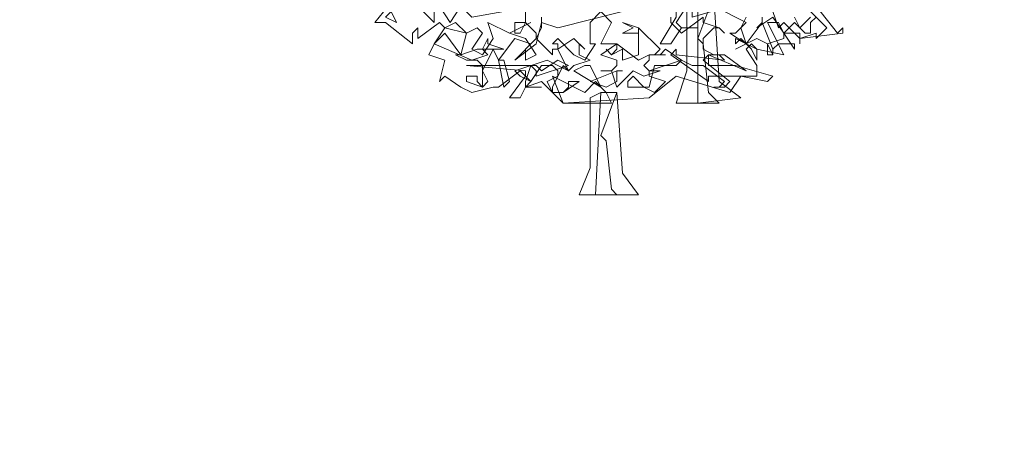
# Model space of a CAD drawing. Header units: millimetres. Extents: x 4234 to 4704, y 1542 to 2004.
# Tile 240 of 256: x 4511.52 to 4529.73, y 1804.43 to 1812.3. Entities that reach past the tile are written whole.
import ezdxf

# ---------------------------------------------------------------- set-up
doc = ezdxf.new("R2010")
doc.units = ezdxf.units.MM
doc.layers.add('BOD', color=40, linetype='Continuous')
doc.layers.add('DIMENSIONS', color=7, linetype='Continuous')

# ---------------------------------------------------------------- blocks, each defined once
blk = doc.blocks.new('A$Cf9015526')
at = {"color": 116, "lineweight": 0, "true_color": 0x136734}
for points in [[(2.0431, 0.7773), (2.1319, 0.6662), (2.1541, 0.6884), (2.1541, 0.6662), (1.9764, 0.644), (1.9764, 0.6218), (1.9764, 0.6662), (1.9098, 0.6662), (1.8876, 0.7106), (1.8432, 0.7106), (1.9098, 0.5774), (1.7988, 0.5996), (1.7766, 0.6218), (1.7544, 0.5996), (1.7988, 0.533), (1.7988, 0.4886), (1.7322, 0.4886), (1.6877, 0.4219), (1.4657, 0.4886), (1.3546, 0.3997), (0.9993, 0.3775), (0.9105, 0.4664), (0.8439, 0.4441), (0.8661, 0.4664), (0.8217, 0.5108), (0.7328, 0.4441), (0.7106, 0.4441), (0.6218, 0.4219), (0.5774, 0.4441), (0.5108, 0.4886), (0.4886, 0.4664), (0.5108, 0.5552), (0.4441, 0.5774), (0.4664, 0.6218), (0.5108, 0.6884), (0.4886, 0.7106), (0.3997, 0.644), (0.3997, 0.6662), (0.3997, 0.6884), (0.3775, 0.6662), (0.3775, 0.6218), (0.2665, 0.7106), (0.2221, 0.7106), (0.3109, 0.8217)], [(1.9764, 0.7995), (2.0875, 0.6884), (2.0431, 0.644), (2.0431, 0.6662), (1.9764, 0.644), (1.9098, 0.7106), (1.8876, 0.6884), (1.8654, 0.755)], [(1.7544, 0.7328), (1.7322, 0.6884), (1.7544, 0.6218), (1.821, 0.7106), (1.8654, 0.5996), (1.8654, 0.5774), (1.8432, 0.5774), (1.8432, 0.6218), (1.7988, 0.644), (1.7544, 0.6218), (1.7766, 0.5996), (1.7544, 0.6218), (1.71, 0.5996), (1.7544, 0.6218), (1.6877, 0.6662), (1.71, 0.6662), (1.7544, 0.7106), (1.6211, 0.7773)], [(1.4435, 0.7328), (1.4435, 0.7106), (1.4879, 0.6662), (1.5767, 0.7328), (1.5767, 0.7106), (1.6433, 0.6884), (1.6655, 0.6662), (1.6433, 0.6884), (1.6211, 0.6884), (1.5767, 0.644), (1.5767, 0.5996), (1.6211, 0.5774), (1.6655, 0.5774), (1.7544, 0.5108), (1.5989, 0.5774), (1.5767, 0.5552), (1.6877, 0.4664), (1.6655, 0.4441), (1.6211, 0.4441), (1.6433, 0.4441), (1.6655, 0.4664), (1.5767, 0.533), (1.5323, 0.533), (1.4879, 0.5552), (1.3546, 0.5108), (1.3546, 0.4886), (1.4213, 0.4664), (1.3768, 0.4219), (1.3324, 0.4441), (1.288, 0.4441), (1.2658, 0.4441), (1.2658, 0.4664), (1.288, 0.4886), (1.3324, 0.4441), (1.3546, 0.4441), (1.3768, 0.533), (1.4657, 0.533), (1.4879, 0.5552), (1.4213, 0.5996), (1.3991, 0.5774), (1.3768, 0.5774), (1.3991, 0.5996), (1.3102, 0.6884), (1.3102, 0.5996), (1.3102, 0.5774), (1.2436, 0.5552), (1.2436, 0.5996), (1.1992, 0.5774), (1.177, 0.5996), (1.1992, 0.5774), (1.2214, 0.5996), (1.2214, 0.6218), (1.1548, 0.6218), (1.1992, 0.7106), (1.1548, 0.755), (1.1104, 0.7106), (1.1104, 0.6218), (1.1326, 0.6218), (1.0882, 0.5552), (1.0437, 0.5774), (0.9771, 0.644), (0.9549, 0.6218), (0.9771, 0.6218), (0.9771, 0.5996), (0.9549, 0.5996), (0.9549, 0.5774), (0.8883, 0.644), (0.9105, 0.6884), (0.9105, 0.7328)], [(1.9542, 0.7328), (1.9764, 0.6884), (2.0209, 0.7328)], [(2.0431, 0.7328), (2.0209, 0.7106), (2.0209, 0.6662), (1.9986, 0.6662), (1.9542, 0.7106), (1.9098, 0.6662), (1.9542, 0.5996), (1.9542, 0.6218), (1.8876, 0.6218), (1.8654, 0.5996), (1.8654, 0.5774), (1.8432, 0.6218), (1.9098, 0.644), (1.9098, 0.6662), (1.8654, 0.7328), (1.7988, 0.6884), (1.821, 0.7106), (1.821, 0.7328)]]:
    blk.add_lwpolyline(points, dxfattribs=at)
for points in [[(0.5774, 0.7995), (0.6662, 0.7773), (0.7106, 0.7995), (0.8217, 0.7773), (0.755, 0.755), (0.6218, 0.7328), (0.5774, 0.7773), (0.533, 0.7106), (0.4886, 0.7773), (0.4664, 0.755), (0.4664, 0.7106), (0.3997, 0.7773), (0.4219, 0.8217), (0.4664, 0.7995)], [(1.6877, 0.7773), (1.5323, 0.7328), (1.5323, 0.755), (1.5101, 0.7773), (1.4657, 0.7106), (1.4879, 0.6884), (1.5545, 0.6884), (1.4879, 0.6884), (1.4435, 0.6218), (1.3991, 0.6218), (1.4657, 0.7328), (1.4657, 0.755), (1.177, 0.7773), (1.5323, 0.7773), (1.5545, 0.755), (1.6211, 0.8217), (1.6877, 0.7995)], [(1.5545, 0.644), (1.5767, 0.6218), (1.5989, 0.4219), (1.6433, 0.3775), (1.5101, 0.3775), (1.4657, 0.3775), (1.5101, 0.5108), (1.5101, 0.7773), (1.5545, 0.8217), (1.6211, 0.8217)], [(1.7322, 0.3997), (1.5545, 0.3775), (1.5545, 0.8217), (1.6211, 0.8217), (1.6433, 0.4664)], [(1.0215, 0.7773), (1.2436, 0.755), (0.9771, 0.6884), (0.9105, 0.7106), (0.8883, 0.6218), (0.7995, 0.5552), (0.8883, 0.644), (0.8883, 0.6662), (0.8439, 0.7106), (0.8217, 0.6662), (0.7995, 0.6662), (0.7995, 0.7106), (0.8439, 0.7106), (0.8439, 0.7995), (0.9771, 0.7773), (1.0437, 0.7995), (1.0437, 0.7773)], [(0.3109, 0.7106), (0.2665, 0.7328), (0.2887, 0.755)], [(0.644, 0.6884), (0.6662, 0.6662), (0.6218, 0.5996), (0.6662, 0.5774), (0.7106, 0.644), (0.6884, 0.7106), (0.7773, 0.6662), (0.8661, 0.7106), (0.7773, 0.6662), (0.8439, 0.644), (0.8883, 0.5774), (0.8439, 0.5552), (0.8439, 0.5996), (0.8661, 0.6218), (0.7995, 0.644), (0.7328, 0.5552), (0.755, 0.5552), (0.7773, 0.4664), (0.755, 0.4441), (0.7328, 0.5552), (0.7106, 0.5996), (0.6662, 0.5108), (0.6884, 0.4664), (0.6662, 0.4441), (0.5996, 0.4664), (0.5996, 0.4886), (0.644, 0.4886), (0.644, 0.4664), (0.6662, 0.4441), (0.6662, 0.533), (0.644, 0.5552), (0.5996, 0.5552), (0.5552, 0.5774), (0.5774, 0.5774), (0.5996, 0.6662), (0.5108, 0.6884), (0.5552, 0.7106), (0.5996, 0.6662)], [(1.3102, 0.6662), (1.2436, 0.6662), (1.288, 0.6884), (1.2436, 0.7106), (1.3102, 0.6884)], [(0.5108, 0.6662), (0.5774, 0.5774), (0.644, 0.5996), (0.6662, 0.5996), (0.6884, 0.644), (0.6884, 0.6218), (0.755, 0.5996), (0.6662, 0.5996), (0.6884, 0.5774), (0.6218, 0.5552), (0.4664, 0.6218)], [(1.0659, 0.6218), (1.0659, 0.5996), (1.0659, 0.5774), (1.1104, 0.5552), (1.0437, 0.533), (1.0215, 0.5108), (0.9771, 0.5996), (1.0437, 0.644), (1.0882, 0.5996)], [(1.3546, 0.5774), (1.4213, 0.5774), (1.3546, 0.5774), (1.3546, 0.5552), (1.3324, 0.533), (1.3546, 0.5108), (1.3991, 0.5108), (1.3324, 0.4886), (1.288, 0.5108), (1.2214, 0.4441), (1.1992, 0.5108), (1.1548, 0.5108), (1.1992, 0.5108), (1.2214, 0.533), (1.2214, 0.5552), (1.1548, 0.5774), (1.2214, 0.6218), (1.3102, 0.5552)], [(1.7988, 0.5552), (1.7766, 0.5996), (1.7322, 0.644), (1.71, 0.6218), (1.71, 0.644), (1.7988, 0.5996)], [(1.6655, 0.5552), (1.6433, 0.5774), (1.5989, 0.5774), (1.5989, 0.5552), (1.5989, 0.533), (1.71, 0.533), (1.8654, 0.4886), (1.8432, 0.4664), (1.7322, 0.4886), (1.5989, 0.4886), (1.5989, 0.4664), (1.4435, 0.5774), (1.4657, 0.5996), (1.4657, 0.5774)], [(1.0215, 0.533), (0.8883, 0.4886), (0.8883, 0.5108), (0.8661, 0.533), (0.8439, 0.4664), (0.8439, 0.4441), (0.9105, 0.4441), (0.8439, 0.4441), (0.8217, 0.3997), (0.7773, 0.3997), (0.8439, 0.4886), (0.8439, 0.5108), (0.5996, 0.533), (0.8883, 0.533), (0.9105, 0.5108), (0.9771, 0.5552)], [(0.9993, 0.533), (0.9549, 0.4441), (0.9549, 0.4219), (0.9993, 0.4219), (1.0215, 0.4441), (1.0215, 0.4664), (1.0437, 0.4664), (1.0659, 0.4664), (0.9993, 0.4219), (0.9549, 0.4219), (0.9327, 0.4664), (0.9771, 0.4886), (0.9771, 0.5108), (0.9549, 0.533), (0.9105, 0.533), (0.8661, 0.4664), (0.8217, 0.4886), (0.7995, 0.5108), (0.9327, 0.5552), (1.0215, 0.5108)], [(1.1548, 0.4441), (1.0437, 0.5108), (1.0882, 0.533), (1.1104, 0.533)], [(1.2214, 0.5108), (1.2214, 0.4886), (1.2214, 0.4664), (1.177, 0.4441), (1.1104, 0.4664), (1.2214, 0.5108), (1.2436, 0.5108)]]:
    blk.add_lwpolyline(points, close=True, dxfattribs=at)
at = {"color": 97, "lineweight": 0, "true_color": 0x397239}
blk.add_lwpolyline([(1.1326, 0.4664), (1.177, 0.4219), (1.1992, 0.3775), (1.0659, 0.3775), (1.0437, 0.3775), (0.9993, 0.3775), (0.9549, 0.4886), (1.0882, 0.4219)], close=True, dxfattribs=at)
at = {"color": 32, "lineweight": 0, "true_color": 0xb85b00}
blk.add_lwpolyline([(1.1548, 0.2443), (1.177, 0.2221), (1.1992, 0.0222), (1.2214, 0), (1.1104, 0), (1.0659, 0), (1.1104, 0.111), (1.1104, 0.3997), (1.1548, 0.4219), (1.2214, 0.4219)], close=True, dxfattribs=at)
at = {"color": 47, "lineweight": 0, "true_color": 0x727239}
blk.add_lwpolyline([(1.3102, 0), (1.1326, 0), (1.1548, 0.4219), (1.2214, 0.4219), (1.2436, 0.0888)], close=True, dxfattribs=at)

msp = doc.modelspace()

# ---------------------------------------------------------------- hatches: boundary and pattern name
at = {"layer": 'DIMENSIONS'}
h = msp.add_hatch(dxfattribs=at)
h.set_pattern_fill('GRASS', color=256, scale=0.5)
h.set_pattern_definition([(90, (3399.144, -158.445), (-8.980256, 8.980256), [2.38125, -15.57926]), (45, (3399.144, -158.445), (-8.980256, 8.980256), [2.38125, -10.31875]), (135, (3399.144, -158.445), (-8.980256, -8.980256), [2.38125, -10.31875])])
h.paths.add_polyline_path([(4417.642, 1844.325), (4423.295, 1838.251), (4434.997, 1847.63), (4469.633, 1855.411), (4513.149, 1877.657), (4531.91, 1892.866), (4546.887, 1910.457), (4556.576, 1922.748), (4577.553, 1933.381), (4592.745, 1936.647), (4614.987, 1937.27), (4624.025, 1937.27), (4633.352, 1938.711), (4636.398, 1940.231), (4631.843, 1952.387, 0.161807)])
h.paths.add_polyline_path([(4631.843, 1952.387), (4629.875, 1957.638), (4629.402, 1957.362), (4621.324, 1958.355), (4615.855, 1959.613), (4597.306, 1970.684), (4571.563, 1964.436), (4571.563, 1952.35), (4556.657, 1951.293), (4533.205, 1949.701), (4514.014, 1931.759), (4500.094, 1928.388), (4467.514, 1910.265), (4457.649, 1889.768), (4440.095, 1876.858), (4418.61, 1858.458), (4410.164, 1852.361), (4417.642, 1844.325, -0.161807)])
h.paths.add_polyline_path([(4548.079, 1916.6), (4552.857, 1929.938), (4546.693, 1932.146), (4541.915, 1918.808)], flags=24)
h.paths.add_polyline_path([(4503.056, 1883.274), (4507.833, 1896.612), (4501.67, 1898.82), (4496.892, 1885.482)], flags=24)
h.paths.add_polyline_path([(4451.737, 1857.409), (4456.514, 1870.747), (4450.351, 1872.954), (4445.573, 1859.617)], flags=24)
h.paths.add_polyline_path([(4412.993, 1854.337), (4417.077, 1849.949), (4419.339, 1852.055), (4415.256, 1856.442)], flags=24)
h.paths.add_polyline_path([(4596.347, 1950.181), (4601.125, 1963.518), (4594.961, 1965.726), (4590.184, 1952.389)], flags=24)
h.paths.add_polyline_path([(4509.799, 1914.44), (4520.772, 1919.976), (4517.122, 1927.21), (4506.149, 1921.675)], flags=24)
h.paths.add_polyline_path([(4321.655, 1898.427), (4326.034, 1896.392), (4327.337, 1899.195), (4322.958, 1901.23)], flags=9)
h.paths.add_polyline_path([(4333.436, 1891.996), (4338.276, 1888.46), (4340.1, 1890.956), (4335.26, 1894.492)], flags=9)
h.paths.add_polyline_path([(4351.195, 1875.643), (4355.521, 1871.494), (4357.661, 1873.726), (4353.334, 1877.874)], flags=9)
h.paths.add_polyline_path([(4373.922, 1853.781), (4378.272, 1849.657), (4380.399, 1851.901), (4376.049, 1856.024)], flags=9)
h.paths.add_polyline_path([(4389.205, 1846.109), (4392.546, 1849.595), (4390.314, 1851.734), (4386.973, 1848.248)], flags=9)
h.paths.add_polyline_path([(4407.974, 1825.893), (4411.638, 1829.038), (4409.624, 1831.383), (4405.961, 1828.238)], flags=9)
h.paths.add_polyline_path([(4405.697, 1823.188), (4408.835, 1819.518), (4411.185, 1821.527), (4408.046, 1825.197)], flags=9)
h.paths.add_polyline_path([(4412.076, 1813.536), (4414.857, 1808.226), (4417.596, 1809.66), (4414.815, 1814.97)], flags=9)
h.paths.add_polyline_path([(4306.063, 1735.531), (4308.37, 1742.308), (4305.444, 1743.304), (4303.137, 1736.527)], flags=9)
h.paths.add_polyline_path([(4289.124, 1902.077), (4295.062, 1902.894), (4294.64, 1905.956), (4288.702, 1905.139)], flags=9)
h.paths.add_polyline_path([(4305.67, 1902.469), (4311.525, 1901.187), (4312.186, 1904.206), (4306.331, 1905.488)], flags=9)
h.paths.add_polyline_path([(4434.212, 1813.221), (4438.6, 1817.304), (4436.494, 1819.567), (4432.106, 1815.483)], flags=9)
h.paths.add_polyline_path([(4381.102, 1865.727), (4385.185, 1861.34), (4387.448, 1863.446), (4383.365, 1867.833)], flags=9)
h.paths.add_polyline_path([(4421.978, 1821.805), (4426.062, 1817.417), (4428.324, 1819.523), (4424.241, 1823.911)], flags=9)
h.paths.add_polyline_path([(4410.395, 1823.868), (4413.93, 1827.157), (4411.824, 1829.42), (4408.289, 1826.131)], flags=9)
h.paths.add_polyline_path([(4387.391, 1817.486), (4392.169, 1830.823), (4386.005, 1833.031), (4381.227, 1819.694)], flags=9)
h.paths.add_polyline_path([(4347.973, 1750.06), (4352.75, 1763.397), (4346.587, 1765.605), (4341.809, 1752.268)], flags=9)
h.paths.add_polyline_path([(4341.432, 1678.315), (4346.21, 1691.652), (4340.046, 1693.86), (4335.269, 1680.523)], flags=9)
h.paths.add_polyline_path([(4323.367, 1583.702), (4328.145, 1597.039), (4321.981, 1599.247), (4317.204, 1585.909)], flags=9)
h.paths.add_polyline_path([(4335.365, 1700.446), (4339.979, 1713.328), (4330.825, 1716.607), (4326.211, 1703.726)], flags=9)
h.paths.add_polyline_path([(4396.179, 1839.031), (4404.655, 1830.211), (4406.861, 1832.33), (4398.385, 1841.151)], flags=9)
h.paths.add_polyline_path([(4396.433, 1860.296), (4402.629, 1853.776), (4403.712, 1854.806), (4397.517, 1861.325)], flags=9)
h.paths.add_polyline_path([(4349.014, 1900.377), (4363.585, 1891.161), (4365.102, 1893.559), (4350.531, 1902.776)], flags=9)
h.paths.add_polyline_path([(4438.666, 1769.752), (4437.611, 1764.115), (4441.328, 1763.419), (4442.383, 1769.056)], flags=9)
h.paths.add_polyline_path([(4432.339, 1775.082), (4431.592, 1769.395), (4435.341, 1768.902), (4436.089, 1774.588)], flags=9)
h.paths.add_polyline_path([(4446.576, 1765.01), (4445.473, 1759.382), (4449.184, 1758.654), (4450.287, 1764.282)], flags=9)
h.paths.add_polyline_path([(4333.28, 1902.136), (4338.08, 1900.158), (4339.521, 1903.654), (4334.722, 1905.632)], flags=9)
h.paths.add_polyline_path([(4335.517, 1907.037), (4340.858, 1904.947), (4342.235, 1908.469), (4336.895, 1910.559)], flags=9)
h.paths.add_polyline_path([(4338.313, 1912.555), (4343.753, 1910.74), (4344.95, 1914.327), (4339.509, 1916.142)], flags=9)
h.paths.add_polyline_path([(4390.585, 1863.01), (4393.613, 1859.818), (4396.592, 1862.643), (4393.563, 1865.836)], flags=9)
h.paths.add_polyline_path([(4431.119, 1819.228), (4434.15, 1816.033), (4437.129, 1818.858), (4434.097, 1822.054)], flags=9)
h.paths.add_polyline_path([(4421.135, 1830.165), (4424.164, 1826.973), (4427.142, 1829.798), (4424.114, 1832.991)], flags=9)
h.paths.add_polyline_path([(4410.884, 1841.214), (4413.913, 1838.022), (4416.891, 1840.847), (4413.863, 1844.04)], flags=9)
h.paths.add_polyline_path([(4400.588, 1852.195), (4403.617, 1849.002), (4406.596, 1851.828), (4403.567, 1855.02)], flags=9)
h.paths.add_polyline_path([(4378.865, 1874.762), (4381.896, 1871.566), (4384.875, 1874.392), (4381.843, 1877.588)], flags=9)

# ---------------------------------------------------------------- block references
at = {"layer": 'BOD', "xscale": 4.480026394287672, "yscale": 4.480026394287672, "zscale": 4.480026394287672}
msp.add_blockref('A$Cf9015526', (4517.095, 1809.064, 480.917), dxfattribs=at)

doc.saveas('drawing.dxf')
